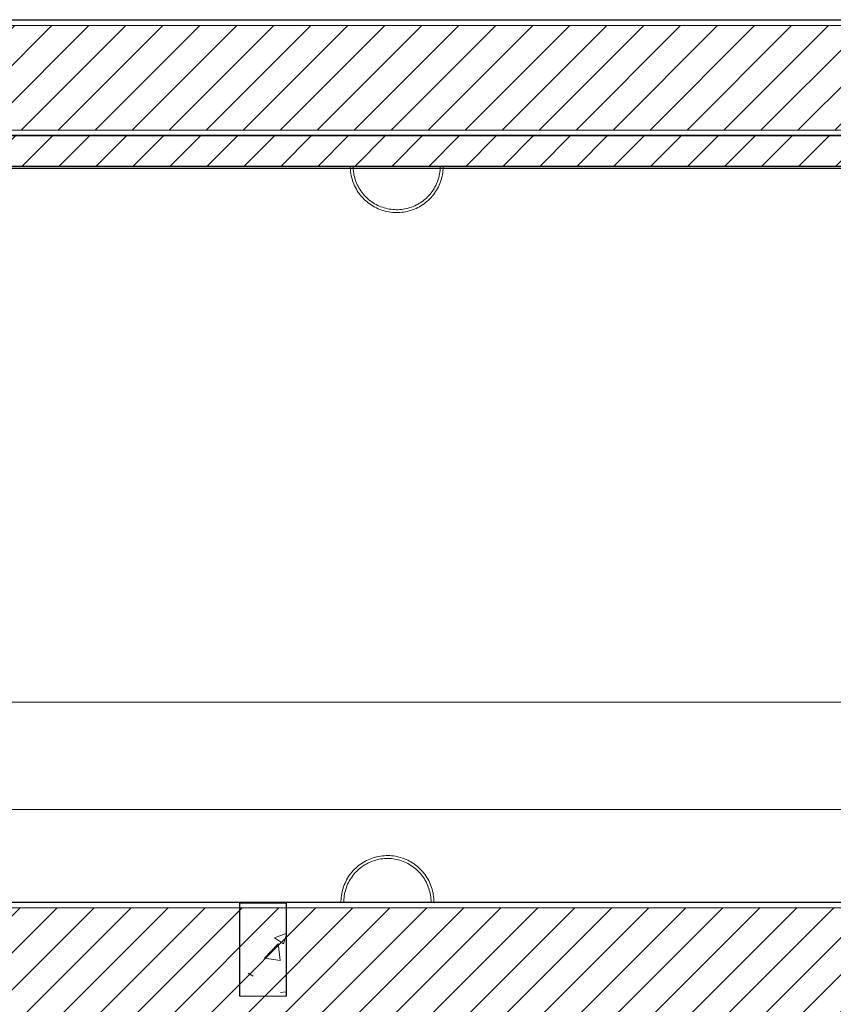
# Model space of a CAD drawing. Header units: metres. Extents: x 3 to 43.5, y -74 to -48.5.
# Tile 33 of 209: x 28.3 to 31.8, y -54.8 to -50.5. Entities that reach past the tile are written whole.
import ezdxf

# ---------------------------------------------------------------- set-up
doc = ezdxf.new("R2010")
doc.units = ezdxf.units.M
doc.layers.add('1PAV - FRIG_dwg', color=7, linetype='Continuous', lineweight=18, true_color=0x767676)
doc.layers.add('TUB_FRIGO', color=30, linetype='Continuous', lineweight=18, true_color=0xff7f00)
for name, color, linetype, lineweight in [('A-COLS', 7, 'Continuous', 18), ('A-WALL', 7, 'Continuous', 18), ('A-WALL-PATT', 7, 'Continuous', 18), ('E-LITE-EQPM', 7, 'Continuous', 18), ('G-ANNO-SYMB', 7, 'Continuous', 9), ('I-WALL', 7, 'Continuous', 18), ('S-COLS', 7, 'Continuous', 18)]:
    doc.layers.add(name, color=color, linetype=linetype, lineweight=lineweight)
pattern_1 = [(50, (21.555, -62.9), (0.5465545, -0.047815), [0.05715, -0.62865]), (355, (21.555, -62.9), (-0.105728, 0.573166), [0.04572, -0.50292]), (100.451, (21.601, -62.904), (0.440828, 0.525349), [0.04857, -0.53427]), (46.184, (21.555, -62.748), (0.813237, -0.12613), [0.08573, -0.94298]), (96.636, (21.623, -62.758), (0.712212, 0.742287), [0.07286, -0.80141]), (351.184, (21.555, -62.748), (0.712217, 0.742274), [0.06858, -0.75438]), (21, (21.631, -62.786), (0.454846, -0.306795), [0.05715, -0.62865]), (326, (21.631, -62.786), (0.185405, 0.55256), [0.04572, -0.50292]), (71.451, (21.669, -62.811), (0.640251, 0.245763), [0.04857, -0.53427]), (37.5, (21.555, -62.9), (0.009261, 0.2536672), [0.02515, -0.47168, 0.02515, -0.48539, -0.50482]), (37.5, (21.555, -62.9), (0.009261, 0.2536672), [-1.007, 0.02515, -0.47968]), (7.5, (21.555, -62.9), (0.2004558, 0.300546), [0.02515, -0.26594, 0.02515, -0.46025, -0.1924]), (7.5, (21.555, -62.9), (0.2004558, 0.300546), [-0.77648, 0.02515, -0.16726]), (327.5, (21.385, -62.9), (0.4067682, -0.0171882), [0.02515, -0.16535, 0.02515, -0.56921, -0.78867]), (327.5, (21.385, -62.9), (0.4067682, -0.0171882), [-0.78486, 0.02515, -0.76352]), (317.5, (21.309, -62.9), (0.444383, 0.0762794), [0.02515, -0.2225, 0.02515, -0.36957, -0.56007]), (317.5, (21.309, -62.9), (0.444383, 0.0762794), [-0.64237, 0.02515, -0.53492])]
pattern_2 = [(45, (21.555, -62.9), (-0.0795495, 0.0795495), [])]

# ---------------------------------------------------------------- blocks, each defined once
blk = doc.blocks.new('Luminária de arandela - Esfera - 60W - 120V-8186326-1PAV - FRIGORÍFICA')
at = {"layer": 'E-LITE-EQPM', "color": 253, "true_color": 0xaaaaaa}
for p, q in [((-0.2, 0.25), (0, 0.25)), ((0, 0.25), (0.2, 0.25))]:
    blk.add_line(p, q, dxfattribs=at)
at = {"layer": 'E-LITE-EQPM', "color": 253, "true_color": 0xaaaaaa, "flags": 128}
for points in [[(0.2, 0.25), (0.1998, 0.258), (0.1994, 0.266), (0.1986, 0.2739), (0.1974, 0.2819), (0.196, 0.2897), (0.1943, 0.2975), (0.1922, 0.3053), (0.1898, 0.3129), (0.1872, 0.3205), (0.1842, 0.3279), (0.181, 0.3352), (0.1774, 0.3424), (0.1736, 0.3494), (0.1695, 0.3562), (0.1651, 0.3629), (0.1604, 0.3694), (0.1555, 0.3758), (0.1504, 0.3819), (0.145, 0.3878), (0.1393, 0.3935), (0.1335, 0.3989), (0.1274, 0.4041), (0.1212, 0.4091), (0.1147, 0.4138), (0.1081, 0.4183), (0.1012, 0.4225), (0.0943, 0.4264), (0.0871, 0.43), (0.0799, 0.4334), (0.0725, 0.4364), (0.065, 0.4392), (0.0573, 0.4416), (0.0496, 0.4437), (0.0418, 0.4456), (0.034, 0.4471), (0.0261, 0.4483), (0.0181, 0.4492), (0.0102, 0.4497), (0.0022, 0.45), (-0.0058, 0.4499), (-0.0138, 0.4495), (-0.0218, 0.4488), (-0.0297, 0.4478), (-0.0376, 0.4464), (-0.0454, 0.4448), (-0.0532, 0.4428), (-0.0609, 0.4405), (-0.0684, 0.4379), (-0.0759, 0.435), (-0.0832, 0.4319), (-0.0904, 0.4284), (-0.0975, 0.4246), (-0.1044, 0.4206), (-0.1111, 0.4163), (-0.1177, 0.4117), (-0.1241, 0.4069), (-0.1302, 0.4018), (-0.1362, 0.3964), (-0.142, 0.3909), (-0.1475, 0.3851), (-0.1528, 0.3791), (-0.1578, 0.3729), (-0.1626, 0.3665), (-0.1671, 0.3599), (-0.1714, 0.3531), (-0.1754, 0.3462), (-0.1791, 0.3391), (-0.1825, 0.3318), (-0.1856, 0.3245), (-0.1884, 0.317), (-0.191, 0.3094), (-0.1932, 0.3017), (-0.1951, 0.294), (-0.1967, 0.2861), (-0.198, 0.2782), (-0.199, 0.2703), (-0.1996, 0.2623), (-0.2, 0.2543), (-0.2, 0.25)], [(0.1875, 0.25), (0.1874, 0.2575), (0.1869, 0.265), (0.1862, 0.2724), (0.1851, 0.2799), (0.1838, 0.2873), (0.1821, 0.2946), (0.1802, 0.3018), (0.178, 0.309), (0.1755, 0.3161), (0.1727, 0.323), (0.1696, 0.3299), (0.1663, 0.3366), (0.1627, 0.3432), (0.1589, 0.3496), (0.1548, 0.3559), (0.1504, 0.362), (0.1458, 0.3679), (0.141, 0.3736), (0.1359, 0.3792), (0.1306, 0.3845), (0.1251, 0.3896), (0.1195, 0.3945), (0.1136, 0.3992), (0.1075, 0.4036), (0.1013, 0.4078), (0.0949, 0.4117), (0.0884, 0.4154), (0.0817, 0.4188), (0.0749, 0.4219), (0.0679, 0.4248), (0.0609, 0.4273), (0.0538, 0.4296), (0.0465, 0.4316), (0.0392, 0.4333), (0.0319, 0.4348), (0.0245, 0.4359), (0.017, 0.4367), (0.0095, 0.4373), (0.002, 0.4375), (-0.0055, 0.4374), (-0.013, 0.4371), (-0.0204, 0.4364), (-0.0279, 0.4354), (-0.0353, 0.4342), (-0.0426, 0.4326), (-0.0499, 0.4307), (-0.0571, 0.4286), (-0.0642, 0.4262), (-0.0711, 0.4235), (-0.078, 0.4205), (-0.0848, 0.4172), (-0.0914, 0.4137), (-0.0979, 0.4099), (-0.1042, 0.4059), (-0.1088, 0.4027)], [(-0.1103, 0.4016), (-0.1163, 0.3971), (-0.1221, 0.3923), (-0.1277, 0.3873), (-0.1331, 0.3821), (-0.1383, 0.3766), (-0.1432, 0.371), (-0.1479, 0.3652), (-0.1524, 0.3592), (-0.1567, 0.353), (-0.1607, 0.3467), (-0.1644, 0.3402), (-0.1679, 0.3335), (-0.1711, 0.3267), (-0.174, 0.3198), (-0.1767, 0.3128), (-0.179, 0.3057), (-0.1811, 0.2985), (-0.1829, 0.2912), (-0.1844, 0.2839), (-0.1856, 0.2765), (-0.1865, 0.269), (-0.1871, 0.2615), (-0.1875, 0.254), (-0.1875, 0.25)]]:
    blk.add_lwpolyline(points, dxfattribs=at)
blk = doc.blocks.new('Luminária de arandela - Esfera - 60W - 120V-V106-1PAV - FRIGORÍFICA')
at = {"layer": 'E-LITE-EQPM', "color": 253, "true_color": 0xaaaaaa}
for p, q in [((-0.2, 0.25), (0, 0.25)), ((-0.2, 0.25), (0, 0.25)), ((0, 0.25), (0.2, 0.25)), ((0, 0.25), (0.2, 0.25))]:
    blk.add_line(p, q, dxfattribs=at)
at = {"layer": 'E-LITE-EQPM', "color": 253, "true_color": 0xaaaaaa, "flags": 128}
for points in [[(0.2, 0.25), (0.1998, 0.258), (0.1994, 0.266), (0.1986, 0.2739), (0.1974, 0.2819), (0.196, 0.2897), (0.1943, 0.2975), (0.1922, 0.3053), (0.1898, 0.3129), (0.1872, 0.3205), (0.1842, 0.3279), (0.181, 0.3352), (0.1774, 0.3424), (0.1736, 0.3494), (0.1695, 0.3562), (0.1651, 0.3629), (0.1604, 0.3694), (0.1555, 0.3758), (0.1504, 0.3819), (0.145, 0.3878), (0.1393, 0.3935), (0.1335, 0.3989), (0.1274, 0.4041), (0.1212, 0.4091), (0.1147, 0.4138), (0.1081, 0.4183), (0.1012, 0.4225), (0.0943, 0.4264), (0.0871, 0.43), (0.0799, 0.4334), (0.0725, 0.4364), (0.065, 0.4392), (0.0573, 0.4416), (0.0496, 0.4437), (0.0418, 0.4456), (0.034, 0.4471), (0.0261, 0.4483), (0.0181, 0.4492), (0.0102, 0.4497), (0.0022, 0.45), (-0.0058, 0.4499), (-0.0138, 0.4495), (-0.0218, 0.4488), (-0.0297, 0.4478), (-0.0376, 0.4464), (-0.0454, 0.4448), (-0.0532, 0.4428), (-0.0609, 0.4405), (-0.0684, 0.4379), (-0.0759, 0.435), (-0.0832, 0.4319), (-0.0904, 0.4284), (-0.0975, 0.4246), (-0.1044, 0.4206), (-0.1111, 0.4163), (-0.1177, 0.4117), (-0.1241, 0.4069), (-0.1302, 0.4018), (-0.1362, 0.3964), (-0.142, 0.3909), (-0.1475, 0.3851), (-0.1528, 0.3791), (-0.1578, 0.3729), (-0.1626, 0.3665), (-0.1671, 0.3599), (-0.1714, 0.3531), (-0.1754, 0.3462), (-0.1791, 0.3391), (-0.1825, 0.3318), (-0.1856, 0.3245), (-0.1884, 0.317), (-0.191, 0.3094), (-0.1932, 0.3017), (-0.1951, 0.294), (-0.1967, 0.2861), (-0.198, 0.2782), (-0.199, 0.2703), (-0.1996, 0.2623), (-0.2, 0.2543), (-0.2, 0.25)], [(0.2, 0.25), (0.1998, 0.258), (0.1994, 0.266), (0.1986, 0.2739), (0.1974, 0.2819), (0.196, 0.2897), (0.1943, 0.2975), (0.1922, 0.3053), (0.1898, 0.3129), (0.1872, 0.3205), (0.1842, 0.3279), (0.181, 0.3352), (0.1774, 0.3424), (0.1736, 0.3494), (0.1695, 0.3562), (0.1651, 0.3629), (0.1604, 0.3694), (0.1555, 0.3758), (0.1504, 0.3819), (0.145, 0.3878), (0.1393, 0.3935), (0.1335, 0.3989), (0.1274, 0.4041), (0.1212, 0.4091), (0.1147, 0.4138), (0.1081, 0.4183), (0.1012, 0.4225), (0.0943, 0.4264), (0.0871, 0.43), (0.0799, 0.4334), (0.0725, 0.4364), (0.065, 0.4392), (0.0573, 0.4416), (0.0496, 0.4437), (0.0418, 0.4456), (0.034, 0.4471), (0.0261, 0.4483), (0.0181, 0.4492), (0.0102, 0.4497), (0.0022, 0.45), (-0.0058, 0.4499), (-0.0138, 0.4495), (-0.0218, 0.4488), (-0.0297, 0.4478), (-0.0376, 0.4464), (-0.0454, 0.4448), (-0.0532, 0.4428), (-0.0609, 0.4405), (-0.0684, 0.4379), (-0.0759, 0.435), (-0.0832, 0.4319), (-0.0904, 0.4284), (-0.0975, 0.4246), (-0.1044, 0.4206), (-0.1111, 0.4163), (-0.1177, 0.4117), (-0.1241, 0.4069), (-0.1302, 0.4018), (-0.1362, 0.3964), (-0.142, 0.3909), (-0.1475, 0.3851), (-0.1528, 0.3791), (-0.1578, 0.3729), (-0.1626, 0.3665), (-0.1671, 0.3599), (-0.1714, 0.3531), (-0.1754, 0.3462), (-0.1791, 0.3391), (-0.1825, 0.3318), (-0.1856, 0.3245), (-0.1884, 0.317), (-0.191, 0.3094), (-0.1932, 0.3017), (-0.1951, 0.294), (-0.1967, 0.2861), (-0.198, 0.2782), (-0.199, 0.2703), (-0.1996, 0.2623), (-0.2, 0.2543), (-0.2, 0.25)], [(0.1875, 0.25), (0.1874, 0.2575), (0.1869, 0.265), (0.1862, 0.2724), (0.1851, 0.2799), (0.1838, 0.2873), (0.1821, 0.2946), (0.1802, 0.3018), (0.178, 0.309), (0.1755, 0.3161), (0.1727, 0.323), (0.1696, 0.3299), (0.1663, 0.3366), (0.1627, 0.3432), (0.1589, 0.3496), (0.1548, 0.3559), (0.1504, 0.362), (0.1458, 0.3679), (0.141, 0.3736), (0.1359, 0.3792), (0.1306, 0.3845), (0.1251, 0.3896), (0.1195, 0.3945), (0.1136, 0.3992), (0.1075, 0.4036), (0.1013, 0.4078), (0.0949, 0.4117), (0.0884, 0.4154), (0.0817, 0.4188), (0.0749, 0.4219), (0.0679, 0.4248), (0.0609, 0.4273), (0.0538, 0.4296), (0.0465, 0.4316), (0.0392, 0.4333), (0.0319, 0.4348), (0.0245, 0.4359), (0.017, 0.4367), (0.0095, 0.4373), (0.002, 0.4375), (-0.0055, 0.4374), (-0.013, 0.4371), (-0.0204, 0.4364), (-0.0279, 0.4354), (-0.0353, 0.4342), (-0.0426, 0.4326), (-0.0499, 0.4307), (-0.0571, 0.4286), (-0.0642, 0.4262), (-0.0711, 0.4235), (-0.078, 0.4205), (-0.0848, 0.4172), (-0.0914, 0.4137), (-0.0979, 0.4099), (-0.1042, 0.4059), (-0.1088, 0.4027)], [(0.1875, 0.25), (0.1874, 0.2575), (0.1869, 0.265), (0.1862, 0.2724), (0.1851, 0.2799), (0.1838, 0.2873), (0.1821, 0.2946), (0.1802, 0.3018), (0.178, 0.309), (0.1755, 0.3161), (0.1727, 0.323), (0.1696, 0.3299), (0.1663, 0.3366), (0.1627, 0.3432), (0.1589, 0.3496), (0.1548, 0.3559), (0.1504, 0.362), (0.1458, 0.3679), (0.141, 0.3736), (0.1359, 0.3792), (0.1306, 0.3845), (0.1251, 0.3896), (0.1195, 0.3945), (0.1136, 0.3992), (0.1075, 0.4036), (0.1013, 0.4078), (0.0949, 0.4117), (0.0884, 0.4154), (0.0817, 0.4188), (0.0749, 0.4219), (0.0679, 0.4248), (0.0609, 0.4273), (0.0538, 0.4296), (0.0465, 0.4316), (0.0392, 0.4333), (0.0319, 0.4348), (0.0245, 0.4359), (0.017, 0.4367), (0.0095, 0.4373), (0.002, 0.4375), (-0.0055, 0.4374), (-0.013, 0.4371), (-0.0204, 0.4364), (-0.0279, 0.4354), (-0.0353, 0.4342), (-0.0426, 0.4326), (-0.0499, 0.4307), (-0.0571, 0.4286), (-0.0642, 0.4262), (-0.0711, 0.4235), (-0.078, 0.4205), (-0.0848, 0.4172), (-0.0914, 0.4137), (-0.0979, 0.4099), (-0.1042, 0.4059), (-0.1088, 0.4027)], [(-0.1103, 0.4016), (-0.1163, 0.3971), (-0.1221, 0.3923), (-0.1277, 0.3873), (-0.1331, 0.3821), (-0.1383, 0.3766), (-0.1432, 0.371), (-0.1479, 0.3652), (-0.1524, 0.3592), (-0.1567, 0.353), (-0.1607, 0.3467), (-0.1644, 0.3402), (-0.1679, 0.3335), (-0.1711, 0.3267), (-0.174, 0.3198), (-0.1767, 0.3128), (-0.179, 0.3057), (-0.1811, 0.2985), (-0.1829, 0.2912), (-0.1844, 0.2839), (-0.1856, 0.2765), (-0.1865, 0.269), (-0.1871, 0.2615), (-0.1875, 0.254), (-0.1875, 0.25)], [(-0.1103, 0.4016), (-0.1163, 0.3971), (-0.1221, 0.3923), (-0.1277, 0.3873), (-0.1331, 0.3821), (-0.1383, 0.3766), (-0.1432, 0.371), (-0.1479, 0.3652), (-0.1524, 0.3592), (-0.1567, 0.353), (-0.1607, 0.3467), (-0.1644, 0.3402), (-0.1679, 0.3335), (-0.1711, 0.3267), (-0.174, 0.3198), (-0.1767, 0.3128), (-0.179, 0.3057), (-0.1811, 0.2985), (-0.1829, 0.2912), (-0.1844, 0.2839), (-0.1856, 0.2765), (-0.1865, 0.269), (-0.1871, 0.2615), (-0.1875, 0.254), (-0.1875, 0.25)]]:
    blk.add_lwpolyline(points, dxfattribs=at)
blk = doc.blocks.new('Luminária de arandela - Esfera - 60W - 120V-V111-1PAV - FRIGORÍFICA')
at = {"layer": 'E-LITE-EQPM', "color": 253, "true_color": 0xaaaaaa}
for p, q in [((-0.2, 0.065), (0, 0.065)), ((-0.2, 0.065), (0, 0.065)), ((0, 0.065), (0.2, 0.065)), ((0, 0.065), (0.2, 0.065))]:
    blk.add_line(p, q, dxfattribs=at)
at = {"layer": 'E-LITE-EQPM', "color": 253, "true_color": 0xaaaaaa, "flags": 128}
for points in [[(0.2, 0.065), (0.1998, 0.073), (0.1994, 0.081), (0.1986, 0.0889), (0.1974, 0.0969), (0.196, 0.1047), (0.1943, 0.1125), (0.1922, 0.1203), (0.1898, 0.1279), (0.1872, 0.1355), (0.1842, 0.1429), (0.181, 0.1502), (0.1774, 0.1574), (0.1736, 0.1644), (0.1695, 0.1712), (0.1651, 0.1779), (0.1604, 0.1844), (0.1555, 0.1908), (0.1504, 0.1969), (0.145, 0.2028), (0.1393, 0.2085), (0.1335, 0.2139), (0.1274, 0.2191), (0.1212, 0.2241), (0.1147, 0.2288), (0.1081, 0.2333), (0.1012, 0.2375), (0.0943, 0.2414), (0.0871, 0.245), (0.0799, 0.2484), (0.0725, 0.2514), (0.065, 0.2542), (0.0573, 0.2566), (0.0496, 0.2587), (0.0418, 0.2606), (0.034, 0.2621), (0.0261, 0.2633), (0.0181, 0.2642), (0.0102, 0.2647), (0.0022, 0.265), (-0.0058, 0.2649), (-0.0138, 0.2645), (-0.0218, 0.2638), (-0.0297, 0.2628), (-0.0376, 0.2614), (-0.0454, 0.2598), (-0.0532, 0.2578), (-0.0609, 0.2555), (-0.0684, 0.2529), (-0.0759, 0.25), (-0.0832, 0.2469), (-0.0904, 0.2434), (-0.0975, 0.2396), (-0.1044, 0.2356), (-0.1111, 0.2313), (-0.1177, 0.2267), (-0.1241, 0.2219), (-0.1302, 0.2168), (-0.1362, 0.2114), (-0.142, 0.2059), (-0.1475, 0.2001), (-0.1528, 0.1941), (-0.1578, 0.1879), (-0.1626, 0.1815), (-0.1671, 0.1749), (-0.1714, 0.1681), (-0.1754, 0.1612), (-0.1791, 0.1541), (-0.1825, 0.1468), (-0.1856, 0.1395), (-0.1884, 0.132), (-0.191, 0.1244), (-0.1932, 0.1167), (-0.1951, 0.109), (-0.1967, 0.1011), (-0.198, 0.0932), (-0.199, 0.0853), (-0.1996, 0.0773), (-0.2, 0.0693), (-0.2, 0.065)], [(0.2, 0.065), (0.1998, 0.073), (0.1994, 0.081), (0.1986, 0.0889), (0.1974, 0.0969), (0.196, 0.1047), (0.1943, 0.1125), (0.1922, 0.1203), (0.1898, 0.1279), (0.1872, 0.1355), (0.1842, 0.1429), (0.181, 0.1502), (0.1774, 0.1574), (0.1736, 0.1644), (0.1695, 0.1712), (0.1651, 0.1779), (0.1604, 0.1844), (0.1555, 0.1908), (0.1504, 0.1969), (0.145, 0.2028), (0.1393, 0.2085), (0.1335, 0.2139), (0.1274, 0.2191), (0.1212, 0.2241), (0.1147, 0.2288), (0.1081, 0.2333), (0.1012, 0.2375), (0.0943, 0.2414), (0.0871, 0.245), (0.0799, 0.2484), (0.0725, 0.2514), (0.065, 0.2542), (0.0573, 0.2566), (0.0496, 0.2587), (0.0418, 0.2606), (0.034, 0.2621), (0.0261, 0.2633), (0.0181, 0.2642), (0.0102, 0.2647), (0.0022, 0.265), (-0.0058, 0.2649), (-0.0138, 0.2645), (-0.0218, 0.2638), (-0.0297, 0.2628), (-0.0376, 0.2614), (-0.0454, 0.2598), (-0.0532, 0.2578), (-0.0609, 0.2555), (-0.0684, 0.2529), (-0.0759, 0.25), (-0.0832, 0.2469), (-0.0904, 0.2434), (-0.0975, 0.2396), (-0.1044, 0.2356), (-0.1111, 0.2313), (-0.1177, 0.2267), (-0.1241, 0.2219), (-0.1302, 0.2168), (-0.1362, 0.2114), (-0.142, 0.2059), (-0.1475, 0.2001), (-0.1528, 0.1941), (-0.1578, 0.1879), (-0.1626, 0.1815), (-0.1671, 0.1749), (-0.1714, 0.1681), (-0.1754, 0.1612), (-0.1791, 0.1541), (-0.1825, 0.1468), (-0.1856, 0.1395), (-0.1884, 0.132), (-0.191, 0.1244), (-0.1932, 0.1167), (-0.1951, 0.109), (-0.1967, 0.1011), (-0.198, 0.0932), (-0.199, 0.0853), (-0.1996, 0.0773), (-0.2, 0.0693), (-0.2, 0.065)], [(-0.1103, 0.2166), (-0.1163, 0.2121), (-0.1221, 0.2073), (-0.1277, 0.2023), (-0.1331, 0.1971), (-0.1383, 0.1916), (-0.1432, 0.186), (-0.1479, 0.1802), (-0.1524, 0.1742), (-0.1567, 0.168), (-0.1607, 0.1617), (-0.1644, 0.1552), (-0.1679, 0.1485), (-0.1711, 0.1417), (-0.174, 0.1348), (-0.1767, 0.1278), (-0.179, 0.1207), (-0.1811, 0.1135), (-0.1829, 0.1062), (-0.1844, 0.0989), (-0.1856, 0.0915), (-0.1865, 0.084), (-0.1871, 0.0765), (-0.1875, 0.069), (-0.1875, 0.065)], [(-0.1103, 0.2166), (-0.1163, 0.2121), (-0.1221, 0.2073), (-0.1277, 0.2023), (-0.1331, 0.1971), (-0.1383, 0.1916), (-0.1432, 0.186), (-0.1479, 0.1802), (-0.1524, 0.1742), (-0.1567, 0.168), (-0.1607, 0.1617), (-0.1644, 0.1552), (-0.1679, 0.1485), (-0.1711, 0.1417), (-0.174, 0.1348), (-0.1767, 0.1278), (-0.179, 0.1207), (-0.1811, 0.1135), (-0.1829, 0.1062), (-0.1844, 0.0989), (-0.1856, 0.0915), (-0.1865, 0.084), (-0.1871, 0.0765), (-0.1875, 0.069), (-0.1875, 0.065)], [(0.1875, 0.065), (0.1874, 0.0725), (0.1869, 0.08), (0.1862, 0.0874), (0.1851, 0.0949), (0.1838, 0.1023), (0.1821, 0.1096), (0.1802, 0.1168), (0.178, 0.124), (0.1755, 0.1311), (0.1727, 0.138), (0.1696, 0.1449), (0.1663, 0.1516), (0.1627, 0.1582), (0.1589, 0.1646), (0.1548, 0.1709), (0.1504, 0.177), (0.1458, 0.1829), (0.141, 0.1886), (0.1359, 0.1942), (0.1306, 0.1995), (0.1251, 0.2046), (0.1195, 0.2095), (0.1136, 0.2142), (0.1075, 0.2186), (0.1013, 0.2228), (0.0949, 0.2267), (0.0884, 0.2304), (0.0817, 0.2338), (0.0749, 0.2369), (0.0679, 0.2398), (0.0609, 0.2423), (0.0538, 0.2446), (0.0465, 0.2466), (0.0392, 0.2483), (0.0319, 0.2498), (0.0245, 0.2509), (0.017, 0.2517), (0.0095, 0.2523), (0.002, 0.2525), (-0.0055, 0.2524), (-0.013, 0.2521), (-0.0204, 0.2514), (-0.0279, 0.2504), (-0.0353, 0.2492), (-0.0426, 0.2476), (-0.0499, 0.2457), (-0.0571, 0.2436), (-0.0642, 0.2412), (-0.0711, 0.2385), (-0.078, 0.2355), (-0.0848, 0.2322), (-0.0914, 0.2287), (-0.0979, 0.2249), (-0.1042, 0.2209), (-0.1088, 0.2177)], [(0.1875, 0.065), (0.1874, 0.0725), (0.1869, 0.08), (0.1862, 0.0874), (0.1851, 0.0949), (0.1838, 0.1023), (0.1821, 0.1096), (0.1802, 0.1168), (0.178, 0.124), (0.1755, 0.1311), (0.1727, 0.138), (0.1696, 0.1449), (0.1663, 0.1516), (0.1627, 0.1582), (0.1589, 0.1646), (0.1548, 0.1709), (0.1504, 0.177), (0.1458, 0.1829), (0.141, 0.1886), (0.1359, 0.1942), (0.1306, 0.1995), (0.1251, 0.2046), (0.1195, 0.2095), (0.1136, 0.2142), (0.1075, 0.2186), (0.1013, 0.2228), (0.0949, 0.2267), (0.0884, 0.2304), (0.0817, 0.2338), (0.0749, 0.2369), (0.0679, 0.2398), (0.0609, 0.2423), (0.0538, 0.2446), (0.0465, 0.2466), (0.0392, 0.2483), (0.0319, 0.2498), (0.0245, 0.2509), (0.017, 0.2517), (0.0095, 0.2523), (0.002, 0.2525), (-0.0055, 0.2524), (-0.013, 0.2521), (-0.0204, 0.2514), (-0.0279, 0.2504), (-0.0353, 0.2492), (-0.0426, 0.2476), (-0.0499, 0.2457), (-0.0571, 0.2436), (-0.0642, 0.2412), (-0.0711, 0.2385), (-0.078, 0.2355), (-0.0848, 0.2322), (-0.0914, 0.2287), (-0.0979, 0.2249), (-0.1042, 0.2209), (-0.1088, 0.2177)]]:
    blk.add_lwpolyline(points, dxfattribs=at)
blk = doc.blocks.new('4 GRE - ESCOLA DE CINEMA E AUDIOVISUAL CINE REX R07_rvt-1-1PAV - FRIGORÍFICA')
at = {"layer": 'A-WALL-PATT', "true_color": 0xd4d4d4}
h = blk.add_hatch(dxfattribs=at)
h.set_pattern_fill('FP_1', color=254, style=0, pattern_type=2)
h.set_pattern_definition(pattern_1)
h.paths.add_polyline_path([(43.4889, -50.5479), (43.4889, -50.5454), (21.5473, -50.5454), (21.5473, -50.5479), (40.8709, -50.5479)])
h = blk.add_hatch(dxfattribs=at)
h.set_pattern_fill('FP_2', color=254, style=0, pattern_type=2)
h.set_pattern_definition(pattern_2)
h.paths.add_polyline_path([(43.4889, -51.0204), (43.4889, -50.5704), (21.5473, -50.5704), (21.5473, -51.0204), (40.8709, -51.0204)])
h = blk.add_hatch(dxfattribs=at)
h.set_pattern_fill('FP_1', color=254, style=0, pattern_type=2)
h.set_pattern_definition(pattern_1)
h.paths.add_polyline_path([(43.4889, -51.0454), (43.4889, -51.0429), (40.3148, -51.0429), (40.3148, -51.0454), (40.8709, -51.0454)])
h.paths.add_polyline_path([(40.1698, -51.0454), (40.1698, -51.0429), (22.5848, -51.0429), (22.5848, -51.0454), (40.1673, -51.0454)])
h.paths.add_polyline_path([(22.4398, -51.0454), (22.4398, -51.0429), (21.5473, -51.0429), (21.5473, -51.0454), (22.4373, -51.0454)])
h = blk.add_hatch(dxfattribs=at)
h.set_pattern_fill('FP_2', color=254, style=0, pattern_type=2)
h.set_pattern_definition(pattern_2)
h.paths.add_polyline_path([(40.1698, -51.1754), (40.1923, -51.1754), (40.1923, -51.0454), (22.5623, -51.0454), (22.5623, -51.1754), (39.8676, -51.1754), (39.8676, -51.0461), (40.1676, -51.0461), (40.1676, -51.1754)])
h = blk.add_hatch(dxfattribs=at)
h.set_pattern_fill('FP_1', color=254, style=0, pattern_type=2)
h.set_pattern_definition(pattern_1)
h.paths.add_polyline_path([(5.0212, -54.839), (5.0212, -54.344), (11.7396, -54.344), (11.7396, -54.3415), (5.0187, -54.3415), (5.0187, -54.839)])
h.paths.add_polyline_path([(34.6671, -54.344), (34.6671, -54.3415), (22.5848, -54.3415), (22.5848, -54.344), (34.326, -54.344)])
h.paths.add_polyline_path([(21.261, -54.344), (21.261, -54.3415), (19.4485, -54.3415), (19.4485, -54.344), (21.2362, -54.344)])
h.paths.add_polyline_path([(21.8907, -54.344), (22.4398, -54.344), (22.4398, -54.3415), (21.406, -54.3415), (21.406, -54.344)])
h.paths.add_polyline_path([(19.3185, -54.344), (19.3185, -54.3415), (11.9396, -54.3415), (11.9396, -54.344), (18.6183, -54.344)])
h = blk.add_hatch(dxfattribs=at)
h.set_pattern_fill('FP_2', color=254, style=0, pattern_type=2)
h.set_pattern_definition(pattern_2)
h.paths.add_polyline_path([(33.094, -54.8165), (34.6921, -54.8165), (34.6921, -54.3665), (11.9396, -54.3665), (11.9396, -54.4969), (11.7396, -54.4969), (11.7396, -54.3665), (5.0437, -54.3665), (5.0437, -54.8165), (33.0171, -54.8165)])
at = {"layer": 'S-COLS', "true_color": 0xaaaaaa}
h = blk.add_hatch(dxfattribs=at)
h.set_pattern_fill('FP_1', color=253, style=0, pattern_type=2)
h.set_pattern_definition(pattern_1)
h.paths.add_polyline_path([(29.4828, -54.7459), (29.4828, -54.3459), (29.2828, -54.3459), (29.2828, -54.7459)])
at = {"layer": 'A-WALL', "color": 253, "true_color": 0xaaaaaa}
for p, q in [((43.4889, -50.5454), (21.5473, -50.5454)), ((21.5473, -50.5479), (43.4889, -50.5479)), ((21.5473, -50.5704), (43.4889, -50.5704)), ((22.5623, -51.0204), (40.1923, -51.0204)), ((22.5848, -51.0429), (40.1698, -51.0429)), ((22.5873, -51.0454), (40.1673, -51.0454)), ((35.0173, -51.1754), (22.5873, -51.1754)), ((35.0173, -51.1769), (22.5873, -51.1769)), ((35.0173, -51.1839), (22.5873, -51.1839)), ((22.5873, -51.1854), (35.0173, -51.1854)), ((22.5848, -54.344), (34.6671, -54.344)), ((34.6671, -54.3415), (22.5873, -54.3415)), ((22.5623, -54.3665), (34.6671, -54.3665))]:
    blk.add_line(p, q, dxfattribs=at)
at = {"layer": 'I-WALL', "color": 253, "true_color": 0xaaaaaa}
for p, q in [((40.1673, -51.0454), (22.5873, -51.0454)), ((22.5873, -51.1754), (35.1673, -51.1754))]:
    blk.add_line(p, q, dxfattribs=at)
at = {"layer": 'S-COLS', "color": 253, "true_color": 0xaaaaaa}
for p, q in [((29.2828, -54.3459), (29.2828, -54.7459)), ((29.4828, -54.3459), (29.2828, -54.3459)), ((29.4828, -54.7459), (29.4828, -54.3459)), ((29.2828, -54.7459), (29.4828, -54.7459))]:
    blk.add_line(p, q, dxfattribs=at)
at = {"layer": 'E-LITE-EQPM', "color": 253, "lineweight": 18, "true_color": 0xaaaaaa, "rotation": 180}
blk.add_blockref('Luminária de arandela - Esfera - 60W - 120V-V111-1PAV - FRIGORÍFICA', (29.9585, -51.1104), dxfattribs=at)
at = {"layer": 'E-LITE-EQPM', "color": 253, "lineweight": 18, "true_color": 0xaaaaaa}
for name in ['Luminária de arandela - Esfera - 60W - 120V-8186326-1PAV - FRIGORÍFICA', 'Luminária de arandela - Esfera - 60W - 120V-V106-1PAV - FRIGORÍFICA']:
    blk.add_blockref(name, (29.9186, -54.5915), dxfattribs=at)
blk = doc.blocks.new('Family - P16-299942-1PAV - FRIGORÍFICA')
at = {"layer": 'S-COLS', "color": 253, "true_color": 0xaaaaaa}
for p, q in [((-0.1, 0.2), (-0.1, -0.2)), ((0.1, 0.2), (-0.1, 0.2)), ((0.1, -0.2), (0.1, 0.2)), ((-0.1, -0.2), (0.1, -0.2))]:
    blk.add_line(p, q, dxfattribs=at)
blk = doc.blocks.new('Family - P16-301533-1PAV - FRIGORÍFICA')
at = {"layer": 'S-COLS', "color": 253, "true_color": 0xaaaaaa}
for p, q in [((-0.1, 0.2), (-0.1, -0.2)), ((0.1, 0.2), (-0.1, 0.2)), ((0.1, -0.2), (0.1, 0.2)), ((-0.1, -0.2), (0.1, -0.2))]:
    blk.add_line(p, q, dxfattribs=at)
blk = doc.blocks.new('ESTRUTURAL CINE REX _011_IFC-1-1PAV - FRIGORÍFICA')
at = {"layer": 'A-COLS', "color": 253, "lineweight": 18, "true_color": 0xaaaaaa}
blk.add_blockref('Family - P16-301533-1PAV - FRIGORÍFICA', (29.3841, -54.5462), dxfattribs=at)
at = {"layer": 'S-COLS', "color": 253, "lineweight": 18, "true_color": 0xaaaaaa}
blk.add_blockref('Family - P16-299942-1PAV - FRIGORÍFICA', (29.3841, -54.5462), dxfattribs=at)
blk = doc.blocks.new('1PAV - FRIG_dwg-1115125-1PAV - FRIGORÍFICA')
at = {"layer": 'TUB_FRIGO', "flags": 128}
blk.add_lwpolyline([(-5.7683, 8.9564), (14.5122, 8.9564), (14.5122, 7.8305)], dxfattribs=at)

msp = doc.modelspace()

# ---------------------------------------------------------------- linework, layer by layer
at = {"layer": 'G-ANNO-SYMB'}
msp.add_line((4.1178, -53.482), (40.778, -53.482), dxfattribs=at)

# ---------------------------------------------------------------- block references
at = {"lineweight": 5}
for name in ['4 GRE - ESCOLA DE CINEMA E AUDIOVISUAL CINE REX R07_rvt-1-1PAV - FRIGORÍFICA', 'ESTRUTURAL CINE REX _011_IFC-1-1PAV - FRIGORÍFICA']:
    msp.add_blockref(name, (0, 0), dxfattribs=at)
at = {"layer": '1PAV - FRIG_dwg', "color": 7}
msp.add_blockref('1PAV - FRIG_dwg-1115125-1PAV - FRIGORÍFICA', (21.555, -62.9), dxfattribs=at)

doc.saveas('drawing.dxf')
